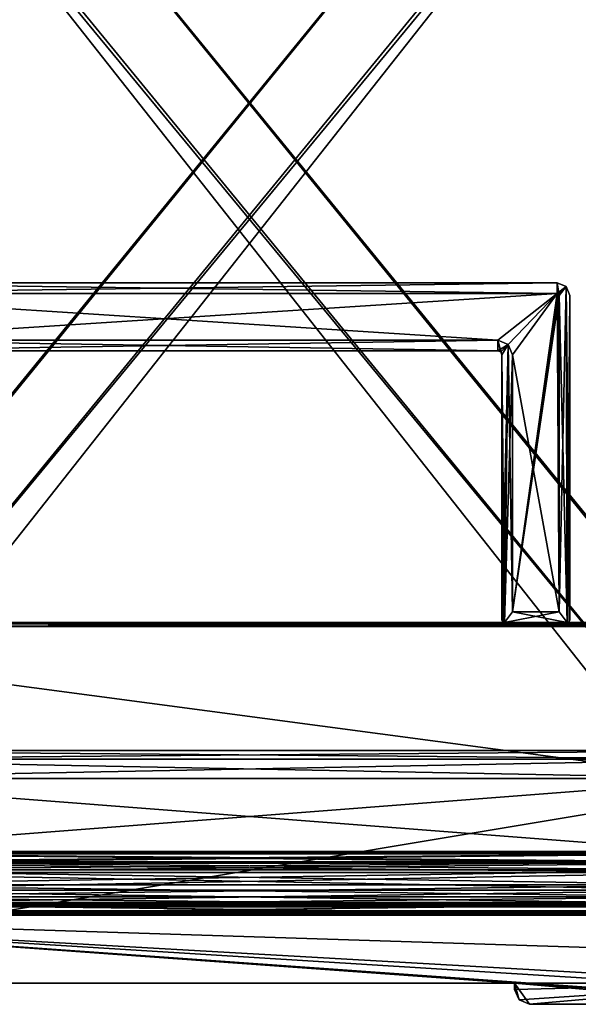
# Model space of a CAD drawing. Header units: millimetres. Extents: x -294 to 294, y -42 to 464.
# Tile 54 of 223: x -147 to -15, y -21 to 211. Entities that reach past the tile are written whole.
import ezdxf

# ---------------------------------------------------------------- set-up
doc = ezdxf.new("R2010")
doc.units = ezdxf.units.MM
doc.header["$LTSCALE"] = 65.185185
for name, color, linetype in [('11', 7, 'CONTINUOUS'), ('12', 7, 'CONTINUOUS'), ('13', 7, 'CONTINUOUS'), ('14', 7, 'CONTINUOUS'), ('1416', 7, 'CONTINUOUS'), ('1417', 7, 'CONTINUOUS'), ('1418', 7, 'CONTINUOUS'), ('1419', 7, 'CONTINUOUS'), ('1420', 7, 'CONTINUOUS'), ('1421', 7, 'CONTINUOUS'), ('1422', 7, 'CONTINUOUS'), ('1423', 7, 'CONTINUOUS'), ('1436', 7, 'CONTINUOUS'), ('1437', 7, 'CONTINUOUS'), ('15', 7, 'CONTINUOUS'), ('1560', 7, 'CONTINUOUS'), ('1561', 7, 'CONTINUOUS'), ('1562', 7, 'CONTINUOUS'), ('1563', 7, 'CONTINUOUS'), ('1567', 7, 'CONTINUOUS'), ('1568', 7, 'CONTINUOUS'), ('1569', 7, 'CONTINUOUS'), ('1576', 7, 'CONTINUOUS'), ('1580', 7, 'CONTINUOUS'), ('1581', 7, 'CONTINUOUS'), ('16', 7, 'CONTINUOUS'), ('17', 7, 'CONTINUOUS'), ('19', 7, 'CONTINUOUS'), ('2', 7, 'CONTINUOUS'), ('21', 7, 'CONTINUOUS'), ('24', 7, 'CONTINUOUS'), ('25', 7, 'CONTINUOUS'), ('26', 7, 'CONTINUOUS'), ('27', 7, 'CONTINUOUS'), ('28', 7, 'CONTINUOUS'), ('29', 7, 'CONTINUOUS'), ('3', 7, 'CONTINUOUS'), ('30', 7, 'CONTINUOUS'), ('31', 7, 'CONTINUOUS'), ('32', 7, 'CONTINUOUS'), ('4', 7, 'CONTINUOUS'), ('40', 7, 'CONTINUOUS'), ('41', 7, 'CONTINUOUS'), ('42', 7, 'CONTINUOUS'), ('43', 7, 'CONTINUOUS'), ('44', 7, 'CONTINUOUS'), ('45', 7, 'CONTINUOUS'), ('46', 7, 'CONTINUOUS'), ('49', 7, 'CONTINUOUS'), ('5', 7, 'CONTINUOUS'), ('51', 7, 'CONTINUOUS'), ('52', 7, 'CONTINUOUS'), ('55', 7, 'CONTINUOUS'), ('56', 7, 'CONTINUOUS'), ('57', 7, 'CONTINUOUS'), ('58', 7, 'CONTINUOUS'), ('59', 7, 'CONTINUOUS'), ('60', 7, 'CONTINUOUS'), ('7', 7, 'CONTINUOUS'), ('9', 7, 'CONTINUOUS')]:
    doc.layers.add(name, color=color, linetype=linetype)

msp = doc.modelspace()

# ---------------------------------------------------------------- linework, layer by layer
at = {"layer": '11', "color": 250, "linetype": 'Continuous', "true_color": 0x404040}
for points in [[(-252, 69, -446), (-252, 69, -432.59), (252, 69, -432.59), (-252, 69, -446)], [(-252, 69, -446), (252, 69, -432.59), (252, 69, -446), (-252, 69, -446)]]:
    msp.add_3dface(points, dxfattribs=at)
at = {"layer": '12', "color": 250, "linetype": 'Continuous', "true_color": 0x404040}
for points in [[(-252, 68.71, -446.71), (-252, 69, -446), (252, 68.71, -446.71), (-252, 68.71, -446.71)], [(-252, 69, -446), (252, 69, -446), (252, 68.71, -446.71), (-252, 69, -446)], [(-252, 68, -447), (-252, 68.71, -446.71), (252, 68, -447), (-252, 68, -447)], [(-252, 68.71, -446.71), (252, 68.71, -446.71), (252, 68, -447), (-252, 68.71, -446.71)]]:
    msp.add_3dface(points, dxfattribs=at)
at = {"layer": '13', "color": 250, "linetype": 'Continuous', "true_color": 0x404040}
for points in [[(252, -16, -447), (-252, -16, -447), (252, 68, -447), (252, -16, -447)], [(-252, -16, -447), (-252, 68, -447), (252, 68, -447), (-252, -16, -447)]]:
    msp.add_3dface(points, dxfattribs=at)
at = {"layer": '14', "color": 250, "linetype": 'Continuous', "true_color": 0x404040}
for points in [[(-252, 0), (252, 0), (-252, 0, -430.01), (-252, 0)], [(-252, 0, -430.01), (252, 0), (252, 0, -430.01), (-252, 0, -430.01)]]:
    msp.add_3dface(points, dxfattribs=at)
at = {"layer": '1416', "linetype": 'Continuous'}
for points in [[(53.84, 371, -331.45), (-238.84, 371, -331.45), (-217.11, 38.79, -319.85), (53.84, 371, -331.45)], [(-216.47, 38.79, -319.85), (53.84, 371, -331.45), (-217.11, 38.79, -319.85), (-216.47, 38.79, -319.85)], [(53.84, 371, -331.45), (-216.47, 38.79, -319.85), (31.47, 38.79, -319.85), (53.84, 371, -331.45)], [(-216.47, 38.79, -319.85), (-211.47, 36.75, -319.78), (31.47, 38.79, -319.85), (-216.47, 38.79, -319.85)], [(31.47, 38.79, -319.85), (-211.47, 36.75, -319.78), (26.47, 36.75, -319.78), (31.47, 38.79, -319.85)], [(-211.47, 36.75, -319.78), (-208.59, 32.18, -319.62), (26.47, 36.75, -319.78), (-211.47, 36.75, -319.78)], [(26.47, 36.75, -319.78), (-208.59, 32.18, -319.62), (23.59, 32.18, -319.62), (26.47, 36.75, -319.78)], [(-208.59, 32.18, -319.62), (-205.48, 14.55, -319.01), (23.59, 32.18, -319.62), (-208.59, 32.18, -319.62)], [(23.59, 32.18, -319.62), (-205.48, 14.55, -319.01), (20.48, 14.55, -319.01), (23.59, 32.18, -319.62)]]:
    msp.add_3dface(points, dxfattribs=at)
at = {"layer": '1417', "linetype": 'Continuous'}
for points in [[(20.48, 14.55, -319.01), (-205.48, 14.55, -319.01), (-205.24, 12.6, -318.79), (20.48, 14.55, -319.01)], [(20.48, 14.55, -319.01), (-205.24, 12.6, -318.79), (20.24, 12.6, -318.79), (20.48, 14.55, -319.01)], [(-205.24, 12.6, -318.79), (-205.01, 10.72, -318.29), (20.24, 12.6, -318.79), (-205.24, 12.6, -318.79)], [(20.24, 12.6, -318.79), (-205.01, 10.72, -318.29), (20.01, 10.72, -318.29), (20.24, 12.6, -318.79)], [(-205.01, 10.72, -318.29), (-204.61, 7.14, -316.37), (20.01, 10.72, -318.29), (-205.01, 10.72, -318.29)], [(20.01, 10.72, -318.29), (-204.61, 7.14, -316.37), (19.61, 7.15, -316.38), (20.01, 10.72, -318.29)], [(19.61, 7.15, -316.38), (-204.61, 7.14, -316.37), (19.43, 4.34, -313.45), (19.61, 7.15, -316.38)], [(-204.61, 7.14, -316.37), (-204.43, 4.33, -313.43), (19.43, 4.34, -313.45), (-204.61, 7.14, -316.37)], [(-205.2, 2, -306.01), (20.2, 2, -306.01), (19.43, 4.34, -313.45), (-205.2, 2, -306.01)], [(-204.43, 4.33, -313.43), (-205.2, 2, -306.01), (19.43, 4.34, -313.45), (-204.43, 4.33, -313.43)]]:
    msp.add_3dface(points, dxfattribs=at)
at = {"layer": '1418', "linetype": 'Continuous'}
for points in [[(20.2, 2, -306.01), (-205.2, 2, -306.01), (10.39, 2, -293.34), (20.2, 2, -306.01)], [(-205.2, 2, -306.01), (-195.39, 2, -293.34), (10.39, 2, -293.34), (-205.2, 2, -306.01)], [(-205.2, 2, -40.99), (20.2, 2, -40.99), (-195.39, 2, -53.66), (-205.2, 2, -40.99)], [(-195.39, 2, -53.66), (20.2, 2, -40.99), (10.39, 2, -53.66), (-195.39, 2, -53.66)]]:
    msp.add_3dface(points, dxfattribs=at)
at = {"layer": '1419', "linetype": 'Continuous'}
for points in [[(-195.39, 2.12, -291.04), (-195.39, 2.46, -288.77), (10.39, 2.12, -291.04), (-195.39, 2.12, -291.04)], [(10.39, 2.12, -291.04), (-195.39, 2.46, -288.77), (10.39, 2.46, -288.77), (10.39, 2.12, -291.04)], [(10.39, 2, -293.34), (-195.39, 2, -293.34), (-195.39, 2.12, -291.04), (10.39, 2, -293.34)], [(10.39, 2, -293.34), (-195.39, 2.12, -291.04), (10.39, 2.12, -291.04), (10.39, 2, -293.34)]]:
    msp.add_3dface(points, dxfattribs=at)
at = {"layer": '1420', "linetype": 'Continuous'}
for points in [[(-195.39, 3, -283.39), (10.39, 3, -283.39), (10.39, 2.86, -286.09), (-195.39, 3, -283.39)], [(-195.39, 2.86, -286.09), (-195.39, 3, -283.39), (10.39, 2.86, -286.09), (-195.39, 2.86, -286.09)], [(10.39, 2.46, -288.77), (-195.39, 2.46, -288.77), (-195.39, 2.86, -286.09), (10.39, 2.46, -288.77)], [(10.39, 2.46, -288.77), (-195.39, 2.86, -286.09), (10.39, 2.86, -286.09), (10.39, 2.46, -288.77)]]:
    msp.add_3dface(points, dxfattribs=at)
at = {"layer": '1421', "linetype": 'Continuous'}
for points in [[(-202.39, 3, -70.61), (-200.34, 3, -65.66), (17.39, 3, -70.61), (-202.39, 3, -70.61)], [(-202.39, 3, -276.39), (-202.39, 3, -70.61), (17.39, 3, -276.39), (-202.39, 3, -276.39)], [(17.39, 3, -276.39), (-202.39, 3, -70.61), (17.39, 3, -70.61), (17.39, 3, -276.39)], [(-200.34, 3, -281.34), (-202.39, 3, -276.39), (15.34, 3, -281.34), (-200.34, 3, -281.34)], [(15.34, 3, -281.34), (-202.39, 3, -276.39), (17.39, 3, -276.39), (15.34, 3, -281.34)], [(10.39, 3, -283.39), (-195.39, 3, -283.39), (-200.34, 3, -281.34), (10.39, 3, -283.39)], [(10.39, 3, -283.39), (-200.34, 3, -281.34), (15.34, 3, -281.34), (10.39, 3, -283.39)], [(-200.34, 3, -65.66), (-195.39, 3, -63.61), (15.34, 3, -65.66), (-200.34, 3, -65.66)], [(17.39, 3, -70.61), (-200.34, 3, -65.66), (15.34, 3, -65.66), (17.39, 3, -70.61)], [(15.34, 3, -65.66), (-195.39, 3, -63.61), (10.39, 3, -63.61), (15.34, 3, -65.66)]]:
    msp.add_3dface(points, dxfattribs=at)
at = {"layer": '1422', "linetype": 'Continuous'}
for points in [[(10.39, 3, -63.61), (-195.39, 3, -63.61), (-195.39, 2.86, -60.91), (10.39, 3, -63.61)], [(10.39, 3, -63.61), (-195.39, 2.86, -60.91), (10.39, 2.86, -60.91), (10.39, 3, -63.61)], [(-195.39, 2.46, -58.23), (10.39, 2.46, -58.23), (10.39, 2.86, -60.91), (-195.39, 2.46, -58.23)], [(-195.39, 2.86, -60.91), (-195.39, 2.46, -58.23), (10.39, 2.86, -60.91), (-195.39, 2.86, -60.91)]]:
    msp.add_3dface(points, dxfattribs=at)
at = {"layer": '1423', "linetype": 'Continuous'}
for points in [[(10.39, 2.46, -58.23), (-195.39, 2.46, -58.23), (-195.39, 2.12, -55.96), (10.39, 2.46, -58.23)], [(10.39, 2.46, -58.23), (-195.39, 2.12, -55.96), (10.39, 2.12, -55.96), (10.39, 2.46, -58.23)], [(-195.39, 2, -53.66), (10.39, 2, -53.66), (10.39, 2.12, -55.96), (-195.39, 2, -53.66)], [(-195.39, 2.12, -55.96), (-195.39, 2, -53.66), (10.39, 2.12, -55.96), (-195.39, 2.12, -55.96)]]:
    msp.add_3dface(points, dxfattribs=at)
at = {"layer": '1436', "linetype": 'Continuous'}
for points in [[(-205.48, 14.55, -27.99), (20.48, 14.55, -27.99), (20.24, 12.6, -28.21), (-205.48, 14.55, -27.99)], [(-205.24, 12.6, -28.21), (-205.48, 14.55, -27.99), (20.24, 12.6, -28.21), (-205.24, 12.6, -28.21)], [(-205.01, 10.72, -28.71), (-205.24, 12.6, -28.21), (20.01, 10.72, -28.71), (-205.01, 10.72, -28.71)], [(20.01, 10.72, -28.71), (-205.24, 12.6, -28.21), (20.24, 12.6, -28.21), (20.01, 10.72, -28.71)], [(-204.61, 7.15, -30.62), (-205.01, 10.72, -28.71), (19.61, 7.14, -30.63), (-204.61, 7.15, -30.62)], [(19.61, 7.14, -30.63), (-205.01, 10.72, -28.71), (20.01, 10.72, -28.71), (19.61, 7.14, -30.63)], [(-204.43, 4.34, -33.55), (-204.61, 7.15, -30.62), (19.61, 7.14, -30.63), (-204.43, 4.34, -33.55)], [(19.43, 4.33, -33.57), (-204.43, 4.34, -33.55), (19.61, 7.14, -30.63), (19.43, 4.33, -33.57)], [(20.2, 2, -40.99), (-205.2, 2, -40.99), (-204.43, 4.34, -33.55), (20.2, 2, -40.99)], [(20.2, 2, -40.99), (-204.43, 4.34, -33.55), (19.43, 4.33, -33.57), (20.2, 2, -40.99)]]:
    msp.add_3dface(points, dxfattribs=at)
at = {"layer": '1437', "linetype": 'Continuous'}
for points in [[(-238.84, 371, -15.55), (53.84, 371, -15.55), (32.11, 38.79, -27.15), (-238.84, 371, -15.55)], [(-216.47, 38.79, -27.15), (-238.84, 371, -15.55), (31.47, 38.79, -27.15), (-216.47, 38.79, -27.15)], [(31.47, 38.79, -27.15), (-238.84, 371, -15.55), (32.11, 38.79, -27.15), (31.47, 38.79, -27.15)], [(-211.47, 36.75, -27.22), (-216.47, 38.79, -27.15), (26.47, 36.75, -27.22), (-211.47, 36.75, -27.22)], [(26.47, 36.75, -27.22), (-216.47, 38.79, -27.15), (31.47, 38.79, -27.15), (26.47, 36.75, -27.22)], [(-208.59, 32.18, -27.38), (-211.47, 36.75, -27.22), (23.59, 32.18, -27.38), (-208.59, 32.18, -27.38)], [(23.59, 32.18, -27.38), (-211.47, 36.75, -27.22), (26.47, 36.75, -27.22), (23.59, 32.18, -27.38)], [(20.48, 14.55, -27.99), (-205.48, 14.55, -27.99), (-208.59, 32.18, -27.38), (20.48, 14.55, -27.99)], [(20.48, 14.55, -27.99), (-208.59, 32.18, -27.38), (23.59, 32.18, -27.38), (20.48, 14.55, -27.99)]]:
    msp.add_3dface(points, dxfattribs=at)
at = {"layer": '15', "color": 250, "linetype": 'Continuous', "true_color": 0x404040}
for points in [[(-252, 0.99, -431.01), (-252, 0.29, -430.71), (252, 0.99, -431.01), (-252, 0.99, -431.01)], [(-252, 0.29, -430.71), (252, 0.29, -430.71), (252, 0.99, -431.01), (-252, 0.29, -430.71)], [(-252, 0.29, -430.71), (-252, 0, -430.01), (252, 0.29, -430.71), (-252, 0.29, -430.71)], [(-252, 0, -430.01), (252, 0, -430.01), (252, 0.29, -430.71), (-252, 0, -430.01)]]:
    msp.add_3dface(points, dxfattribs=at)
at = {"layer": '1560', "linetype": 'Continuous'}
for points in [[(-215.56, 15, -25.98), (-205.54, 15, -25.98), (8.25, 286, -16.51), (-215.56, 15, -25.98)], [(-191.75, 286, -16.51), (-215.56, 15, -25.98), (6.75, 286, -16.51), (-191.75, 286, -16.51)], [(6.75, 286, -16.51), (-215.56, 15, -25.98), (8.25, 286, -16.51), (6.75, 286, -16.51)], [(8.25, 286, -16.51), (-205.54, 15, -25.98), (20.54, 15, -25.98), (8.25, 286, -16.51)], [(-205.54, 15, -25.98), (-205.45, 14.48, -26), (20.54, 15, -25.98), (-205.54, 15, -25.98)], [(20.54, 15, -25.98), (-205.45, 14.48, -26), (20.45, 14.48, -26), (20.54, 15, -25.98)]]:
    msp.add_3dface(points, dxfattribs=at)
at = {"layer": '1561', "linetype": 'Continuous'}
for points in [[(20.45, 14.48, -26), (-205.45, 14.48, -26), (-205.21, 12.24, -26.24), (20.45, 14.48, -26)], [(20.45, 14.48, -26), (-205.21, 12.24, -26.24), (20.21, 12.24, -26.24), (20.45, 14.48, -26)], [(-205.21, 12.24, -26.24), (-204.98, 10.06, -26.82), (20.21, 12.24, -26.24), (-205.21, 12.24, -26.24)], [(20.21, 12.24, -26.24), (-204.98, 10.06, -26.82), (19.98, 10.06, -26.82), (20.21, 12.24, -26.24)], [(-204.98, 10.06, -26.82), (-204.57, 5.92, -29.05), (19.98, 10.06, -26.82), (-204.98, 10.06, -26.82)], [(19.98, 10.06, -26.82), (-204.57, 5.92, -29.05), (19.57, 5.92, -29.05), (19.98, 10.06, -26.82)], [(-204.57, 5.92, -29.05), (-204.39, 2.69, -32.41), (19.39, 2.7, -32.4), (-204.57, 5.92, -29.05)], [(19.57, 5.92, -29.05), (-204.57, 5.92, -29.05), (19.39, 2.7, -32.4), (19.57, 5.92, -29.05)], [(-205.16, 0, -40.99), (20.16, 0, -40.99), (19.39, 2.7, -32.4), (-205.16, 0, -40.99)], [(-204.39, 2.69, -32.41), (-205.16, 0, -40.99), (19.39, 2.7, -32.4), (-204.39, 2.69, -32.41)]]:
    msp.add_3dface(points, dxfattribs=at)
at = {"layer": '1562', "linetype": 'Continuous'}
for points in [[(20.16, 0, -40.99), (-205.16, 0, -40.99), (10.39, 0, -53.66), (20.16, 0, -40.99)], [(-205.16, 0, -40.99), (-195.39, 0, -53.66), (10.39, 0, -53.66), (-205.16, 0, -40.99)], [(-205.16, 0, -306.01), (20.16, 0, -306.01), (-195.39, 0, -293.34), (-205.16, 0, -306.01)], [(-195.39, 0, -293.34), (20.16, 0, -306.01), (10.39, 0, -293.34), (-195.39, 0, -293.34)]]:
    msp.add_3dface(points, dxfattribs=at)
at = {"layer": '1563', "linetype": 'Continuous'}
for points in [[(10.39, 0.5, -58.63), (10.39, 0.13, -56.16), (-195.39, 0.5, -58.63), (10.39, 0.5, -58.63)], [(-195.39, 0.5, -58.63), (10.39, 0.13, -56.16), (-195.39, 0.13, -56.16), (-195.39, 0.5, -58.63)], [(10.39, 0, -53.66), (-195.39, 0, -53.66), (-195.39, 0.13, -56.16), (10.39, 0, -53.66)], [(10.39, 0.13, -56.16), (10.39, 0, -53.66), (-195.39, 0.13, -56.16), (10.39, 0.13, -56.16)]]:
    msp.add_3dface(points, dxfattribs=at)
at = {"layer": '1567', "linetype": 'Continuous'}
for points in [[(17.39, 1, -276.39), (17.39, 1, -70.61), (-202.39, 1, -276.39), (17.39, 1, -276.39)], [(-200.34, 1, -281.34), (17.39, 1, -276.39), (-202.39, 1, -276.39), (-200.34, 1, -281.34)], [(-202.39, 1, -276.39), (17.39, 1, -70.61), (-202.39, 1, -70.61), (-202.39, 1, -276.39)], [(-202.39, 1, -70.61), (17.39, 1, -70.61), (15.34, 1, -65.66), (-202.39, 1, -70.61)], [(-200.34, 1, -65.66), (-202.39, 1, -70.61), (15.34, 1, -65.66), (-200.34, 1, -65.66)], [(17.39, 1, -276.39), (-200.34, 1, -281.34), (15.34, 1, -281.34), (17.39, 1, -276.39)], [(-200.34, 1, -281.34), (-195.39, 1, -283.39), (15.34, 1, -281.34), (-200.34, 1, -281.34)], [(-195.39, 1, -63.61), (-200.34, 1, -65.66), (10.39, 1, -63.61), (-195.39, 1, -63.61)], [(10.39, 1, -63.61), (-200.34, 1, -65.66), (15.34, 1, -65.66), (10.39, 1, -63.61)], [(15.34, 1, -281.34), (-195.39, 1, -283.39), (10.39, 1, -283.39), (15.34, 1, -281.34)]]:
    msp.add_3dface(points, dxfattribs=at)
at = {"layer": '1568', "linetype": 'Continuous'}
for points in [[(10.39, 1, -283.39), (-195.39, 1, -283.39), (-195.39, 0.87, -285.89), (10.39, 1, -283.39)], [(10.39, 1, -283.39), (-195.39, 0.87, -285.89), (10.39, 0.87, -285.89), (10.39, 1, -283.39)], [(-195.39, 0.5, -288.37), (10.39, 0.5, -288.37), (10.39, 0.87, -285.89), (-195.39, 0.5, -288.37)], [(-195.39, 0.87, -285.89), (-195.39, 0.5, -288.37), (10.39, 0.87, -285.89), (-195.39, 0.87, -285.89)]]:
    msp.add_3dface(points, dxfattribs=at)
at = {"layer": '1569', "linetype": 'Continuous'}
for points in [[(10.39, 0.5, -288.37), (-195.39, 0.5, -288.37), (-195.39, 0.13, -290.84), (10.39, 0.5, -288.37)], [(10.39, 0.5, -288.37), (-195.39, 0.13, -290.84), (10.39, 0.13, -290.84), (10.39, 0.5, -288.37)], [(-195.39, 0, -293.34), (10.39, 0, -293.34), (10.39, 0.13, -290.84), (-195.39, 0, -293.34)], [(-195.39, 0.13, -290.84), (-195.39, 0, -293.34), (10.39, 0.13, -290.84), (-195.39, 0.13, -290.84)]]:
    msp.add_3dface(points, dxfattribs=at)
at = {"layer": '1576', "linetype": 'Continuous'}
for points in [[(-195.39, 1, -63.61), (10.39, 1, -63.61), (10.39, 0.87, -61.11), (-195.39, 1, -63.61)], [(-195.39, 0.87, -61.11), (-195.39, 1, -63.61), (10.39, 0.87, -61.11), (-195.39, 0.87, -61.11)], [(10.39, 0.5, -58.63), (-195.39, 0.5, -58.63), (-195.39, 0.87, -61.11), (10.39, 0.5, -58.63)], [(10.39, 0.5, -58.63), (-195.39, 0.87, -61.11), (10.39, 0.87, -61.11), (10.39, 0.5, -58.63)]]:
    msp.add_3dface(points, dxfattribs=at)
at = {"layer": '1580', "linetype": 'Continuous'}
for points in [[(-205.45, 14.48, -321), (20.45, 14.48, -321), (20.21, 12.24, -320.76), (-205.45, 14.48, -321)], [(-205.21, 12.24, -320.76), (-205.45, 14.48, -321), (20.21, 12.24, -320.76), (-205.21, 12.24, -320.76)], [(-204.98, 10.06, -320.18), (-205.21, 12.24, -320.76), (19.98, 10.06, -320.18), (-204.98, 10.06, -320.18)], [(19.98, 10.06, -320.18), (-205.21, 12.24, -320.76), (20.21, 12.24, -320.76), (19.98, 10.06, -320.18)], [(-204.57, 5.92, -317.95), (-204.98, 10.06, -320.18), (19.57, 5.92, -317.95), (-204.57, 5.92, -317.95)], [(19.57, 5.92, -317.95), (-204.98, 10.06, -320.18), (19.98, 10.06, -320.18), (19.57, 5.92, -317.95)], [(-204.39, 2.7, -314.6), (-204.57, 5.92, -317.95), (19.57, 5.92, -317.95), (-204.39, 2.7, -314.6)], [(19.39, 2.69, -314.59), (-204.39, 2.7, -314.6), (19.57, 5.92, -317.95), (19.39, 2.69, -314.59)], [(20.16, 0, -306.01), (-205.16, 0, -306.01), (-204.39, 2.7, -314.6), (20.16, 0, -306.01)], [(20.16, 0, -306.01), (-204.39, 2.7, -314.6), (19.39, 2.69, -314.59), (20.16, 0, -306.01)]]:
    msp.add_3dface(points, dxfattribs=at)
at = {"layer": '1581', "linetype": 'Continuous'}
for points in [[(-205.54, 15, -321.02), (-193.25, 286, -330.49), (20.54, 15, -321.02), (-205.54, 15, -321.02)], [(-193.25, 286, -330.49), (-191.75, 286, -330.49), (30.56, 15, -321.02), (-193.25, 286, -330.49)], [(20.54, 15, -321.02), (-193.25, 286, -330.49), (30.56, 15, -321.02), (20.54, 15, -321.02)], [(30.56, 15, -321.02), (-191.75, 286, -330.49), (6.75, 286, -330.49), (30.56, 15, -321.02)], [(20.45, 14.48, -321), (-205.45, 14.48, -321), (-205.54, 15, -321.02), (20.45, 14.48, -321)], [(20.45, 14.48, -321), (-205.54, 15, -321.02), (20.54, 15, -321.02), (20.45, 14.48, -321)]]:
    msp.add_3dface(points, dxfattribs=at)
at = {"layer": '16', "color": 250, "linetype": 'Continuous', "true_color": 0x404040}
for points in [[(-252, 68.01, -431.59), (-252, 0.99, -431.01), (252, 0.99, -431.01), (-252, 68.01, -431.59)], [(252, 68.01, -431.59), (-252, 68.01, -431.59), (252, 0.99, -431.01), (252, 68.01, -431.59)]]:
    msp.add_3dface(points, dxfattribs=at)
at = {"layer": '17', "color": 250, "linetype": 'Continuous', "true_color": 0x404040}
for points in [[(26.5, -21, -2.8), (26.5, -21), (-26.5, -21), (26.5, -21, -2.8)], [(-26.5, -21, -2.8), (26.5, -21, -2.8), (-26.5, -21), (-26.5, -21, -2.8)]]:
    msp.add_3dface(points, dxfattribs=at)
at = {"layer": '19', "color": 250, "linetype": 'Continuous', "true_color": 0x404040}
for points in [[(-205, 149, -446.3), (-20, 149, -446.3), (-205, 146.5, -446.3), (-205, 149, -446.3)], [(-205, 146.5, -446.3), (-20, 149, -446.3), (-20, 146.5, -446.3), (-205, 146.5, -446.3)], [(-20, 149, -446.3), (-17.88, 148.12, -446.3), (-20, 146.5, -446.3), (-20, 149, -446.3)], [(-20, 146.5, -446.3), (-17.88, 148.12, -446.3), (-19.65, 146.35, -446.3), (-20, 146.5, -446.3)], [(-19.65, 146.35, -446.3), (-17.88, 148.12, -446.3), (-19.5, 146, -446.3), (-19.65, 146.35, -446.3)], [(-17.88, 148.12, -446.3), (-17.6, 69, -446.3), (-19.5, 71.5, -446.3), (-17.88, 148.12, -446.3)], [(-19.5, 146, -446.3), (-17.88, 148.12, -446.3), (-19.5, 71.5, -446.3), (-19.5, 146, -446.3)], [(-17, 146, -446.3), (-17.6, 69, -446.3), (-17.88, 148.12, -446.3), (-17, 146, -446.3)], [(-17.18, 69.18, -446.3), (-17.6, 69, -446.3), (-17, 146, -446.3), (-17.18, 69.18, -446.3)], [(-17, 69.6, -446.3), (-17.18, 69.18, -446.3), (-17, 146, -446.3), (-17, 69.6, -446.3)], [(-34, 133, -446.3), (-191, 133, -446.3), (-34, 135.5, -446.3), (-34, 133, -446.3)], [(-34, 135.5, -446.3), (-191, 133, -446.3), (-191, 135.5, -446.3), (-34, 135.5, -446.3)], [(-31.53, 134.47, -446.3), (-34, 133, -446.3), (-34, 135.5, -446.3), (-31.53, 134.47, -446.3)], [(-33.29, 132.71, -446.3), (-34, 133, -446.3), (-31.53, 134.47, -446.3), (-33.29, 132.71, -446.3)], [(-33, 132, -446.3), (-33.29, 132.71, -446.3), (-31.53, 134.47, -446.3), (-33, 132, -446.3)], [(-33, 69.6, -446.3), (-33, 132, -446.3), (-31.53, 134.47, -446.3), (-33, 69.6, -446.3)], [(-32.82, 69.18, -446.3), (-33, 69.6, -446.3), (-31.53, 134.47, -446.3), (-32.82, 69.18, -446.3)], [(-32.4, 69, -446.3), (-32.82, 69.18, -446.3), (-31.53, 134.47, -446.3), (-32.4, 69, -446.3)], [(-30.5, 132, -446.3), (-32.4, 69, -446.3), (-31.53, 134.47, -446.3), (-30.5, 132, -446.3)], [(-30.5, 71.5, -446.3), (-32.4, 69, -446.3), (-30.5, 132, -446.3), (-30.5, 71.5, -446.3)], [(-17.6, 69, -446.3), (-32.4, 69, -446.3), (-19.5, 71.5, -446.3), (-17.6, 69, -446.3)], [(-19.5, 71.5, -446.3), (-32.4, 69, -446.3), (-30.5, 71.5, -446.3), (-19.5, 71.5, -446.3)]]:
    msp.add_3dface(points, dxfattribs=at)
at = {"layer": '2', "color": 250, "linetype": 'Continuous', "true_color": 0x404040}
for points in [[(-28.97, -19.97, -2.8), (-30, -17.5, -2.8), (30, -16, -2.8), (-28.97, -19.97, -2.8)], [(30, -16, -2.8), (-30, -17.5, -2.8), (-30, -16, -2.8), (30, -16, -2.8)], [(-26.5, -21, -2.8), (-28.97, -19.97, -2.8), (30, -16, -2.8), (-26.5, -21, -2.8)], [(26.5, -21, -2.8), (-26.5, -21, -2.8), (30, -16, -2.8), (26.5, -21, -2.8)]]:
    msp.add_3dface(points, dxfattribs=at)
at = {"layer": '21', "color": 250, "linetype": 'Continuous', "true_color": 0x404040}
for points in [[(-20, 149, -432.3), (-205, 149, -432.3), (-20, 146.5, -432.3), (-20, 149, -432.3)], [(-20, 146.5, -432.3), (-205, 149, -432.3), (-205, 146.5, -432.3), (-20, 146.5, -432.3)], [(-17.88, 148.12, -432.3), (-20, 149, -432.3), (-19.5, 146, -432.3), (-17.88, 148.12, -432.3)], [(-19.5, 146, -432.3), (-20, 149, -432.3), (-19.65, 146.35, -432.3), (-19.5, 146, -432.3)], [(-19.65, 146.35, -432.3), (-20, 149, -432.3), (-20, 146.5, -432.3), (-19.65, 146.35, -432.3)], [(-17.6, 69, -432.3), (-17.88, 148.12, -432.3), (-19.5, 146, -432.3), (-17.6, 69, -432.3)], [(-17, 146, -432.3), (-17.88, 148.12, -432.3), (-17, 69.6, -432.3), (-17, 146, -432.3)], [(-17, 69.6, -432.3), (-17.88, 148.12, -432.3), (-17.18, 69.18, -432.3), (-17, 69.6, -432.3)], [(-17.18, 69.18, -432.3), (-17.88, 148.12, -432.3), (-17.6, 69, -432.3), (-17.18, 69.18, -432.3)], [(-19.5, 71.5, -432.3), (-17.6, 69, -432.3), (-19.5, 146, -432.3), (-19.5, 71.5, -432.3)], [(-191, 133, -432.3), (-34, 133, -432.3), (-191, 135.5, -432.3), (-191, 133, -432.3)], [(-191, 135.5, -432.3), (-34, 133, -432.3), (-34, 135.5, -432.3), (-191, 135.5, -432.3)], [(-33.29, 132.71, -432.3), (-33, 132, -432.3), (-34, 135.5, -432.3), (-33.29, 132.71, -432.3)], [(-34, 135.5, -432.3), (-33, 132, -432.3), (-31.53, 134.47, -432.3), (-34, 135.5, -432.3)], [(-34, 133, -432.3), (-33.29, 132.71, -432.3), (-34, 135.5, -432.3), (-34, 133, -432.3)], [(-33, 132, -432.3), (-32.4, 69, -432.3), (-31.53, 134.47, -432.3), (-33, 132, -432.3)], [(-31.53, 134.47, -432.3), (-32.4, 69, -432.3), (-30.5, 71.5, -432.3), (-31.53, 134.47, -432.3)], [(-30.5, 132, -432.3), (-31.53, 134.47, -432.3), (-30.5, 71.5, -432.3), (-30.5, 132, -432.3)], [(-32.82, 69.18, -432.3), (-32.4, 69, -432.3), (-33, 132, -432.3), (-32.82, 69.18, -432.3)], [(-33, 69.6, -432.3), (-32.82, 69.18, -432.3), (-33, 132, -432.3), (-33, 69.6, -432.3)], [(-32.4, 69, -432.3), (-17.6, 69, -432.3), (-30.5, 71.5, -432.3), (-32.4, 69, -432.3)], [(-30.5, 71.5, -432.3), (-17.6, 69, -432.3), (-19.5, 71.5, -432.3), (-30.5, 71.5, -432.3)]]:
    msp.add_3dface(points, dxfattribs=at)
at = {"layer": '24', "color": 250, "linetype": 'Continuous', "true_color": 0x404040}
for points in [[(-20, 149, -446.3), (-205, 149, -446.3), (-20, 149, -432.3), (-20, 149, -446.3)], [(-205, 149, -446.3), (-205, 149, -432.3), (-20, 149, -432.3), (-205, 149, -446.3)]]:
    msp.add_3dface(points, dxfattribs=at)
at = {"layer": '25', "color": 250, "linetype": 'Continuous', "true_color": 0x404040}
for points in [[(-17.88, 148.12, -446.3), (-20, 149, -446.3), (-17.88, 148.12, -432.3), (-17.88, 148.12, -446.3)], [(-20, 149, -446.3), (-20, 149, -432.3), (-17.88, 148.12, -432.3), (-20, 149, -446.3)], [(-17, 146, -446.3), (-17.88, 148.12, -446.3), (-17, 146, -432.3), (-17, 146, -446.3)], [(-17.88, 148.12, -446.3), (-17.88, 148.12, -432.3), (-17, 146, -432.3), (-17.88, 148.12, -446.3)]]:
    msp.add_3dface(points, dxfattribs=at)
at = {"layer": '26', "color": 250, "linetype": 'Continuous', "true_color": 0x404040}
for points in [[(-17, 69.6, -446.3), (-17, 146, -446.3), (-17, 69.6, -432.3), (-17, 69.6, -446.3)], [(-17, 146, -446.3), (-17, 146, -432.3), (-17, 69.6, -432.3), (-17, 146, -446.3)]]:
    msp.add_3dface(points, dxfattribs=at)
at = {"layer": '27', "color": 250, "linetype": 'Continuous', "true_color": 0x404040}
for points in [[(-17.18, 69.18, -446.3), (-17, 69.6, -446.3), (-17.18, 69.18, -432.3), (-17.18, 69.18, -446.3)], [(-17, 69.6, -446.3), (-17, 69.6, -432.3), (-17.18, 69.18, -432.3), (-17, 69.6, -446.3)], [(-17.6, 69, -446.3), (-17.18, 69.18, -446.3), (-17.6, 69, -432.3), (-17.6, 69, -446.3)], [(-17.18, 69.18, -446.3), (-17.18, 69.18, -432.3), (-17.6, 69, -432.3), (-17.18, 69.18, -446.3)]]:
    msp.add_3dface(points, dxfattribs=at)
at = {"layer": '28', "color": 250, "linetype": 'Continuous', "true_color": 0x404040}
for points in [[(-32.4, 69, -446.3), (-17.6, 69, -446.3), (-32.4, 69, -432.3), (-32.4, 69, -446.3)], [(-17.6, 69, -446.3), (-17.6, 69, -432.3), (-32.4, 69, -432.3), (-17.6, 69, -446.3)]]:
    msp.add_3dface(points, dxfattribs=at)
at = {"layer": '29', "color": 250, "linetype": 'Continuous', "true_color": 0x404040}
for points in [[(-33, 69.6, -446.3), (-32.82, 69.18, -446.3), (-33, 69.6, -432.3), (-33, 69.6, -446.3)], [(-32.82, 69.18, -446.3), (-32.82, 69.18, -432.3), (-33, 69.6, -432.3), (-32.82, 69.18, -446.3)], [(-32.82, 69.18, -446.3), (-32.4, 69, -446.3), (-32.82, 69.18, -432.3), (-32.82, 69.18, -446.3)], [(-32.4, 69, -446.3), (-32.4, 69, -432.3), (-32.82, 69.18, -432.3), (-32.4, 69, -446.3)]]:
    msp.add_3dface(points, dxfattribs=at)
at = {"layer": '3', "color": 250, "linetype": 'Continuous', "true_color": 0x404040}
for points in [[(-30, -17.5, -2.8), (-28.97, -19.97, -2.8), (-30, -17.5), (-30, -17.5, -2.8)], [(-30, -17.5), (-28.97, -19.97, -2.8), (-28.97, -19.97), (-30, -17.5)], [(-28.97, -19.97, -2.8), (-26.5, -21, -2.8), (-28.97, -19.97), (-28.97, -19.97, -2.8)], [(-28.97, -19.97), (-26.5, -21, -2.8), (-26.5, -21), (-28.97, -19.97)]]:
    msp.add_3dface(points, dxfattribs=at)
at = {"layer": '30', "color": 250, "linetype": 'Continuous', "true_color": 0x404040}
for points in [[(-33, 132, -446.3), (-33, 69.6, -446.3), (-33, 132, -432.3), (-33, 132, -446.3)], [(-33, 69.6, -446.3), (-33, 69.6, -432.3), (-33, 132, -432.3), (-33, 69.6, -446.3)]]:
    msp.add_3dface(points, dxfattribs=at)
at = {"layer": '31', "color": 250, "linetype": 'Continuous', "true_color": 0x404040}
for points in [[(-34, 133, -446.3), (-33.29, 132.71, -446.3), (-34, 133, -432.3), (-34, 133, -446.3)], [(-33.29, 132.71, -446.3), (-33.29, 132.71, -432.3), (-34, 133, -432.3), (-33.29, 132.71, -446.3)], [(-33.29, 132.71, -446.3), (-33, 132, -446.3), (-33.29, 132.71, -432.3), (-33.29, 132.71, -446.3)], [(-33, 132, -446.3), (-33, 132, -432.3), (-33.29, 132.71, -432.3), (-33, 132, -446.3)]]:
    msp.add_3dface(points, dxfattribs=at)
at = {"layer": '32', "color": 250, "linetype": 'Continuous', "true_color": 0x404040}
for points in [[(-191, 133, -446.3), (-34, 133, -446.3), (-191, 133, -432.3), (-191, 133, -446.3)], [(-34, 133, -446.3), (-34, 133, -432.3), (-191, 133, -432.3), (-34, 133, -446.3)]]:
    msp.add_3dface(points, dxfattribs=at)
at = {"layer": '4', "color": 250, "linetype": 'Continuous', "true_color": 0x404040}
for points in [[(-30, -16, -2.8), (-30, -17.5, -2.8), (-30, -17.5), (-30, -16, -2.8)], [(-30, -16, -2.8), (-30, -17.5), (-30, -16), (-30, -16, -2.8)]]:
    msp.add_3dface(points, dxfattribs=at)
at = {"layer": '40', "color": 250, "linetype": 'Continuous', "true_color": 0x404040}
for points in [[(-20, 146.5, -432.3), (-205, 146.5, -432.3), (-20, 146.5, -438.05), (-20, 146.5, -432.3)], [(-205, 146.5, -432.3), (-205, 146.5, -438.05), (-20, 146.5, -438.05), (-205, 146.5, -432.3)]]:
    msp.add_3dface(points, dxfattribs=at)
at = {"layer": '41', "color": 250, "linetype": 'Continuous', "true_color": 0x404040}
for points in [[(-19.65, 146.35, -432.3), (-20, 146.5, -432.3), (-19.65, 146.35, -438.05), (-19.65, 146.35, -432.3)], [(-20, 146.5, -432.3), (-20, 146.5, -438.05), (-19.65, 146.35, -438.05), (-20, 146.5, -432.3)], [(-19.5, 146, -432.3), (-19.65, 146.35, -432.3), (-19.5, 146, -438.05), (-19.5, 146, -432.3)], [(-19.5, 146, -438.05), (-19.65, 146.35, -432.3), (-19.65, 146.35, -438.05), (-19.5, 146, -438.05)]]:
    msp.add_3dface(points, dxfattribs=at)
at = {"layer": '42', "color": 250, "linetype": 'Continuous', "true_color": 0x404040}
for points in [[(-19.5, 71.5, -432.3), (-19.5, 146, -432.3), (-19.5, 71.5, -438.05), (-19.5, 71.5, -432.3)], [(-19.5, 146, -432.3), (-19.5, 146, -438.05), (-19.5, 71.5, -438.05), (-19.5, 146, -432.3)]]:
    msp.add_3dface(points, dxfattribs=at)
at = {"layer": '43', "color": 250, "linetype": 'Continuous', "true_color": 0x404040}
for points in [[(-30.5, 71.5, -432.3), (-19.5, 71.5, -432.3), (-30.5, 71.5, -438.05), (-30.5, 71.5, -432.3)], [(-19.5, 71.5, -432.3), (-19.5, 71.5, -438.05), (-30.5, 71.5, -438.05), (-19.5, 71.5, -432.3)]]:
    msp.add_3dface(points, dxfattribs=at)
at = {"layer": '44', "color": 250, "linetype": 'Continuous', "true_color": 0x404040}
for points in [[(-30.5, 132, -432.3), (-30.5, 71.5, -432.3), (-30.5, 132, -438.05), (-30.5, 132, -432.3)], [(-30.5, 71.5, -432.3), (-30.5, 71.5, -438.05), (-30.5, 132, -438.05), (-30.5, 71.5, -432.3)]]:
    msp.add_3dface(points, dxfattribs=at)
at = {"layer": '45', "color": 250, "linetype": 'Continuous', "true_color": 0x404040}
for points in [[(-34, 135.5, -432.3), (-31.53, 134.47, -432.3), (-34, 135.5, -438.05), (-34, 135.5, -432.3)], [(-34, 135.5, -438.05), (-31.53, 134.47, -432.3), (-31.53, 134.47, -438.05), (-34, 135.5, -438.05)], [(-31.53, 134.47, -432.3), (-30.5, 132, -432.3), (-31.53, 134.47, -438.05), (-31.53, 134.47, -432.3)], [(-30.5, 132, -432.3), (-30.5, 132, -438.05), (-31.53, 134.47, -438.05), (-30.5, 132, -432.3)]]:
    msp.add_3dface(points, dxfattribs=at)
at = {"layer": '46', "color": 250, "linetype": 'Continuous', "true_color": 0x404040}
for points in [[(-191, 135.5, -432.3), (-34, 135.5, -432.3), (-191, 135.5, -438.05), (-191, 135.5, -432.3)], [(-34, 135.5, -432.3), (-34, 135.5, -438.05), (-191, 135.5, -438.05), (-34, 135.5, -432.3)]]:
    msp.add_3dface(points, dxfattribs=at)
at = {"layer": '49', "color": 250, "linetype": 'Continuous', "true_color": 0x404040}
for points in [[(-20, 146.5, -438.05), (-205, 146.5, -438.05), (-34, 135.5, -438.05), (-20, 146.5, -438.05)], [(-34, 135.5, -438.05), (-205, 146.5, -438.05), (-191, 135.5, -438.05), (-34, 135.5, -438.05)], [(-20, 146.5, -438.05), (-34, 135.5, -438.05), (-31.53, 134.47, -438.05), (-20, 146.5, -438.05)], [(-30.5, 132, -438.05), (-20, 146.5, -438.05), (-31.53, 134.47, -438.05), (-30.5, 132, -438.05)], [(-19.5, 71.5, -438.05), (-20, 146.5, -438.05), (-30.5, 132, -438.05), (-19.5, 71.5, -438.05)], [(-19.65, 146.35, -438.05), (-20, 146.5, -438.05), (-19.5, 71.5, -438.05), (-19.65, 146.35, -438.05)], [(-19.5, 146, -438.05), (-19.65, 146.35, -438.05), (-19.5, 71.5, -438.05), (-19.5, 146, -438.05)], [(-30.5, 71.5, -438.05), (-19.5, 71.5, -438.05), (-30.5, 132, -438.05), (-30.5, 71.5, -438.05)]]:
    msp.add_3dface(points, dxfattribs=at)
at = {"layer": '5', "color": 250, "linetype": 'Continuous', "true_color": 0x404040}
for points in [[(-30, -16, -2.8), (-30, -16), (-252, -16), (-30, -16, -2.8)], [(252, -16, -447), (-30, -16, -2.8), (-252, -16), (252, -16, -447)], [(-252, -16, -447), (252, -16, -447), (-252, -16), (-252, -16, -447)], [(30, -16, -2.8), (-30, -16, -2.8), (252, -16, -447), (30, -16, -2.8)]]:
    msp.add_3dface(points, dxfattribs=at)
at = {"layer": '51', "color": 250, "linetype": 'Continuous', "true_color": 0x404040}
for points in [[(-191, 135.5, -440.55), (-205, 146.5, -440.55), (-20, 146.5, -440.55), (-191, 135.5, -440.55)], [(-34, 135.5, -440.55), (-191, 135.5, -440.55), (-20, 146.5, -440.55), (-34, 135.5, -440.55)], [(-31.53, 134.47, -440.55), (-34, 135.5, -440.55), (-20, 146.5, -440.55), (-31.53, 134.47, -440.55)], [(-30.5, 132, -440.55), (-31.53, 134.47, -440.55), (-20, 146.5, -440.55), (-30.5, 132, -440.55)], [(-30.5, 71.5, -440.55), (-30.5, 132, -440.55), (-20, 146.5, -440.55), (-30.5, 71.5, -440.55)], [(-19.65, 146.35, -440.55), (-30.5, 71.5, -440.55), (-20, 146.5, -440.55), (-19.65, 146.35, -440.55)], [(-19.5, 146, -440.55), (-30.5, 71.5, -440.55), (-19.65, 146.35, -440.55), (-19.5, 146, -440.55)], [(-19.5, 71.5, -440.55), (-30.5, 71.5, -440.55), (-19.5, 146, -440.55), (-19.5, 71.5, -440.55)]]:
    msp.add_3dface(points, dxfattribs=at)
at = {"layer": '52', "color": 250, "linetype": 'Continuous', "true_color": 0x404040}
for points in [[(-205, 146.5, -446.3), (-20, 146.5, -446.3), (-205, 146.5, -440.55), (-205, 146.5, -446.3)], [(-205, 146.5, -440.55), (-20, 146.5, -446.3), (-20, 146.5, -440.55), (-205, 146.5, -440.55)]]:
    msp.add_3dface(points, dxfattribs=at)
at = {"layer": '55', "color": 250, "linetype": 'Continuous', "true_color": 0x404040}
for points in [[(-20, 146.5, -446.3), (-19.65, 146.35, -446.3), (-20, 146.5, -440.55), (-20, 146.5, -446.3)], [(-19.65, 146.35, -446.3), (-19.65, 146.35, -440.55), (-20, 146.5, -440.55), (-19.65, 146.35, -446.3)], [(-19.65, 146.35, -446.3), (-19.5, 146, -446.3), (-19.65, 146.35, -440.55), (-19.65, 146.35, -446.3)], [(-19.5, 146, -446.3), (-19.5, 146, -440.55), (-19.65, 146.35, -440.55), (-19.5, 146, -446.3)]]:
    msp.add_3dface(points, dxfattribs=at)
at = {"layer": '56', "color": 250, "linetype": 'Continuous', "true_color": 0x404040}
for points in [[(-19.5, 146, -446.3), (-19.5, 71.5, -446.3), (-19.5, 146, -440.55), (-19.5, 146, -446.3)], [(-19.5, 71.5, -446.3), (-19.5, 71.5, -440.55), (-19.5, 146, -440.55), (-19.5, 71.5, -446.3)]]:
    msp.add_3dface(points, dxfattribs=at)
at = {"layer": '57', "color": 250, "linetype": 'Continuous', "true_color": 0x404040}
for points in [[(-19.5, 71.5, -446.3), (-30.5, 71.5, -446.3), (-19.5, 71.5, -440.55), (-19.5, 71.5, -446.3)], [(-30.5, 71.5, -446.3), (-30.5, 71.5, -440.55), (-19.5, 71.5, -440.55), (-30.5, 71.5, -446.3)]]:
    msp.add_3dface(points, dxfattribs=at)
at = {"layer": '58', "color": 250, "linetype": 'Continuous', "true_color": 0x404040}
for points in [[(-30.5, 71.5, -446.3), (-30.5, 132, -446.3), (-30.5, 71.5, -440.55), (-30.5, 71.5, -446.3)], [(-30.5, 132, -446.3), (-30.5, 132, -440.55), (-30.5, 71.5, -440.55), (-30.5, 132, -446.3)]]:
    msp.add_3dface(points, dxfattribs=at)
at = {"layer": '59', "color": 250, "linetype": 'Continuous', "true_color": 0x404040}
for points in [[(-31.53, 134.47, -446.3), (-34, 135.5, -446.3), (-31.53, 134.47, -440.55), (-31.53, 134.47, -446.3)], [(-34, 135.5, -446.3), (-34, 135.5, -440.55), (-31.53, 134.47, -440.55), (-34, 135.5, -446.3)], [(-30.5, 132, -446.3), (-31.53, 134.47, -446.3), (-30.5, 132, -440.55), (-30.5, 132, -446.3)], [(-31.53, 134.47, -446.3), (-31.53, 134.47, -440.55), (-30.5, 132, -440.55), (-31.53, 134.47, -446.3)]]:
    msp.add_3dface(points, dxfattribs=at)
at = {"layer": '60', "color": 250, "linetype": 'Continuous', "true_color": 0x404040}
for points in [[(-34, 135.5, -446.3), (-191, 135.5, -446.3), (-34, 135.5, -440.55), (-34, 135.5, -446.3)], [(-191, 135.5, -446.3), (-191, 135.5, -440.55), (-34, 135.5, -440.55), (-191, 135.5, -446.3)]]:
    msp.add_3dface(points, dxfattribs=at)
at = {"layer": '7', "color": 250, "linetype": 'Continuous', "true_color": 0x404040}
for points in [[(28.97, -19.97), (30, -17.5), (-252, 0), (28.97, -19.97)], [(-30, -16), (28.97, -19.97), (-252, 0), (-30, -16)], [(30, -17.5), (30, -16), (-252, 0), (30, -17.5)], [(-252, -16), (-30, -16), (-252, 0), (-252, -16)], [(30, -16), (252, -16), (-252, 0), (30, -16)], [(-252, 0), (252, -16), (252, 0), (-252, 0)], [(26.5, -21), (28.97, -19.97), (-30, -16), (26.5, -21)], [(-26.5, -21), (26.5, -21), (-30, -16), (-26.5, -21)], [(-30, -17.5), (-28.97, -19.97), (-30, -16), (-30, -17.5)], [(-28.97, -19.97), (-26.5, -21), (-30, -16), (-28.97, -19.97)]]:
    msp.add_3dface(points, dxfattribs=at)
at = {"layer": '9', "color": 250, "linetype": 'Continuous', "true_color": 0x404040}
for points in [[(-252, 69, -432.59), (-252, 68.71, -431.89), (252, 69, -432.59), (-252, 69, -432.59)], [(252, 69, -432.59), (-252, 68.71, -431.89), (252, 68.71, -431.89), (252, 69, -432.59)], [(-252, 68.71, -431.89), (-252, 68.01, -431.59), (252, 68.71, -431.89), (-252, 68.71, -431.89)], [(-252, 68.01, -431.59), (252, 68.01, -431.59), (252, 68.71, -431.89), (-252, 68.01, -431.59)]]:
    msp.add_3dface(points, dxfattribs=at)

doc.saveas('drawing.dxf')
